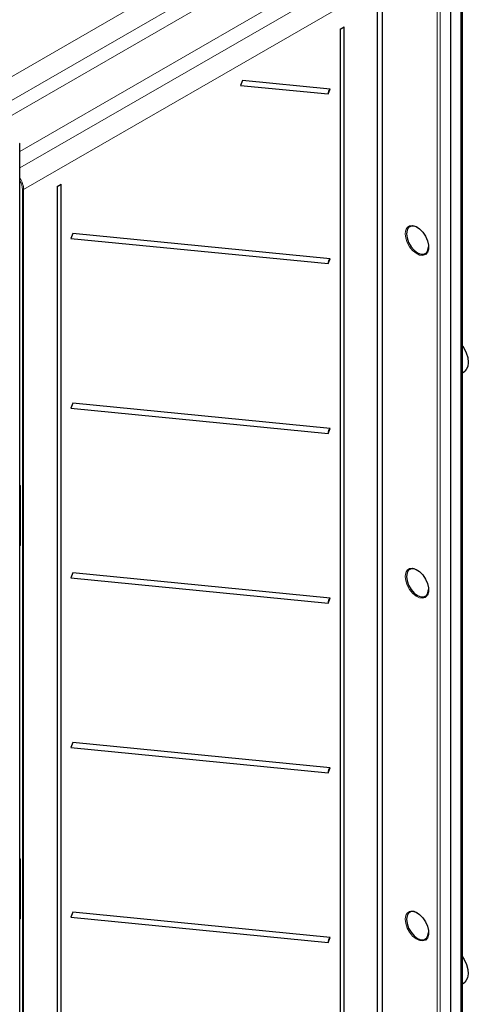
# Paper-space layout 'Blatt2' of a CAD drawing. Header units: millimetres. Extents: x 5 to 418, y 2 to 292.
# Tile 44 of 73: x 156 to 192, y 143 to 222. Entities that reach past the tile are written whole.
import ezdxf

# ---------------------------------------------------------------- set-up
doc = ezdxf.new("R2010")
doc.units = ezdxf.units.MM

psp = doc.layouts.new('Blatt2')

# ---------------------------------------------------------------- linework, layer by layer
at = {"color": 7, "linetype": 'Continuous', "lineweight": 25}
for p, q in [((191.669, 139.293), (191.669, 248.818)), ((191.585, 93.715), (191.585, 232.527)), ((190.726, 93.162), (190.726, 231.974)), ((184.869, 101.143), (184.869, 228.126)), ((185.222, 223.151), (185.222, 120.939)), ((181.863, 221.237), (182.18, 221.414)), ((181.863, 221.237), (181.863, 102.322)), ((182.18, 102.499), (182.18, 221.414)), ((174.031, 217.11), (173.875, 216.717)), ((173.875, 216.717), (180.916, 216.027)), ((181.072, 216.42), (174.031, 217.11)), ((180.916, 216.027), (181.072, 216.42)), ((156.198, 104.466), (156.198, 211.771)), ((156.207, 105.48), (156.207, 212.044)), ((159.19, 208.609), (159.508, 208.786)), ((159.19, 208.609), (159.19, 106.651)), ((159.508, 106.827), (159.508, 208.786)), ((160.455, 204.833), (160.299, 204.439)), ((181.072, 202.812), (160.455, 204.833)), ((160.299, 204.439), (180.916, 202.419)), ((180.916, 202.419), (181.072, 202.812)), ((191.669, 193.664), (191.849, 193.795)), ((160.455, 191.224), (160.299, 190.83)), ((181.072, 189.203), (160.455, 191.224)), ((160.299, 190.83), (180.916, 188.81)), ((180.916, 188.81), (181.072, 189.203)), ((156.244, 184.222), (156.207, 184.202)), ((156.244, 184.551), (156.244, 179.892)), ((156.207, 180.545), (156.244, 180.569)), ((160.455, 177.615), (160.299, 177.221)), ((160.299, 177.221), (180.916, 175.201)), ((181.072, 175.594), (160.455, 177.615)), ((180.916, 175.201), (181.072, 175.594)), ((160.455, 164.005), (160.299, 163.612)), ((160.299, 163.612), (180.916, 161.592)), ((181.072, 161.985), (160.455, 164.005)), ((180.916, 161.592), (181.072, 161.985)), ((156.244, 154.282), (156.207, 154.262)), ((156.244, 154.611), (156.244, 149.952)), ((156.207, 150.606), (156.244, 150.629)), ((160.455, 150.396), (160.299, 150.003)), ((181.072, 148.376), (160.455, 150.396)), ((160.299, 150.003), (180.916, 147.983)), ((180.916, 147.983), (181.072, 148.376)), ((191.669, 144.671), (191.849, 144.803))]:
    psp.add_line(p, q, dxfattribs=at)
at = {"color": 7, "linetype": 'Continuous', "lineweight": 18}
for p, q in [((191.538, 93.648), (191.538, 232.46)), ((152.305, 215.546), (179.789, 231.412)), ((189.651, 92.694), (189.651, 231.506)), ((189.884, 231.505), (189.884, 92.693)), ((180.614, 229.984), (153.451, 214.303)), ((154.498, 213.699), (180.614, 228.775)), ((184.849, 101.115), (184.849, 228.098)), ((182.028, 226.326), (156.207, 211.42)), ((156.207, 210.097), (183.186, 225.658)), ((184.011, 224.229), (156.514, 208.37)), ((185.271, 223.083), (185.271, 120.871)), ((156.42, 104.864), (156.42, 208.37)), ((156.514, 208.37), (156.514, 104.864)), ((156.244, 184.201), (156.207, 184.181)), ((156.264, 184.523), (156.264, 179.865)), ((156.207, 183.9), (156.244, 183.922)), ((156.244, 183.813), (156.207, 183.791)), ((156.207, 180.567), (156.244, 180.591)), ((156.207, 179.896), (156.21, 179.895)), ((156.21, 179.895), (156.207, 179.892)), ((156.21, 179.895), (156.244, 179.94)), ((156.244, 154.261), (156.207, 154.241)), ((156.207, 153.96), (156.244, 153.982)), ((156.264, 154.584), (156.264, 149.925)), ((156.244, 153.873), (156.207, 153.852)), ((156.207, 150.628), (156.244, 150.651)), ((156.207, 149.957), (156.21, 149.955)), ((156.21, 149.955), (156.207, 149.952)), ((156.21, 149.955), (156.244, 150))]:
    psp.add_line(p, q, dxfattribs=at)
at = {"color": 7, "linetype": 'Continuous', "lineweight": 25, "flags": 128}
for points in [[(188.039, 205.341), (187.789, 205.435), (187.543, 205.433), (187.347, 205.32), (187.222, 205.108), (187.179, 204.817)], [(187.427, 205.453), (187.435, 205.455), (187.675, 205.477), (187.946, 205.392), (188.222, 205.208), (188.481, 204.942), (188.698, 204.617), (188.854, 204.262), (188.936, 203.909), (188.936, 203.588), (188.854, 203.329), (188.698, 203.154), (188.681, 203.144)], [(187.179, 204.817), (187.222, 204.477), (187.347, 204.12), (187.543, 203.781), (187.789, 203.494), (188.062, 203.286), (188.336, 203.179), (188.582, 203.181), (188.778, 203.294), (188.903, 203.506), (188.946, 203.77)], [(191.669, 195.809), (191.767, 195.66), (191.962, 195.275), (192.086, 194.88), (192.131, 194.504), (192.092, 194.176), (191.972, 193.919), (191.849, 193.795)], [(188.039, 177.85), (187.789, 177.945), (187.543, 177.942), (187.347, 177.829), (187.222, 177.617), (187.179, 177.327)], [(187.427, 177.962), (187.435, 177.965), (187.675, 177.987), (187.946, 177.902), (188.222, 177.718), (188.481, 177.452), (188.698, 177.127), (188.854, 176.772), (188.936, 176.418), (188.936, 176.098), (188.854, 175.839), (188.698, 175.664), (188.681, 175.654)], [(187.179, 177.327), (187.222, 176.987), (187.347, 176.63), (187.543, 176.291), (187.789, 176.004), (188.062, 175.796), (188.336, 175.688), (188.582, 175.691), (188.778, 175.804), (188.903, 176.016), (188.946, 176.28)], [(188.039, 150.36), (187.789, 150.455), (187.543, 150.452), (187.347, 150.339), (187.222, 150.127), (187.179, 149.837)], [(187.427, 150.472), (187.435, 150.475), (187.675, 150.496), (187.946, 150.412), (188.222, 150.228), (188.481, 149.962), (188.698, 149.637), (188.854, 149.282), (188.936, 148.928), (188.936, 148.608), (188.854, 148.349), (188.698, 148.174), (188.681, 148.163)], [(187.179, 149.837), (187.222, 149.496), (187.347, 149.139), (187.543, 148.801), (187.789, 148.514), (188.062, 148.306), (188.336, 148.198), (188.582, 148.201), (188.778, 148.314), (188.903, 148.526), (188.946, 148.79)], [(191.669, 146.817), (191.804, 146.604), (191.989, 146.215), (192.1, 145.821), (192.13, 145.451), (192.077, 145.134), (191.944, 144.891), (191.849, 144.803)]]:
    psp.add_lwpolyline(points, dxfattribs=at)
at = {"color": 7, "linetype": 'Continuous', "lineweight": 18, "flags": 128}
for points in [[(188.681, 203.144), (188.481, 203.08), (188.222, 203.112), (187.946, 203.248), (187.675, 203.475), (187.435, 203.774), (187.246, 204.118), (187.126, 204.476), (187.084, 204.817)], [(188.681, 175.654), (188.481, 175.59), (188.222, 175.622), (187.946, 175.758), (187.675, 175.985), (187.435, 176.284), (187.246, 176.628), (187.126, 176.986), (187.084, 177.327)], [(188.681, 148.163), (188.481, 148.1), (188.222, 148.132), (187.946, 148.267), (187.675, 148.495), (187.435, 148.794), (187.246, 149.138), (187.126, 149.496), (187.084, 149.837)]]:
    psp.add_lwpolyline(points, dxfattribs=at)
at = {"color": 7, "linetype": 'Continuous', "lineweight": 25}
for centre, radius, start, end in [((181.286, 216.108), 0.379, 124.46938, 192.28069), ((156.173, 212.041), 0.0335, 5.63228, 65.68786), ((181.286, 202.499), 0.379, 124.46938, 192.28069), ((181.286, 188.89), 0.379, 124.46938, 192.28069), ((181.286, 175.281), 0.379, 124.46938, 192.28069), ((181.286, 161.672), 0.379, 124.46938, 192.28069), ((181.286, 148.063), 0.379, 124.46938, 192.28069)]:
    psp.add_arc(centre, radius, start, end, dxfattribs=at)
at = {"color": 7, "linetype": 'Continuous', "lineweight": 18}
for centre, radius, start, end in [((156.174, 212.047), 0.0324, 291.65828, 355.66171), ((156.467, 208.461), 0.103, 242.65767, 296.74977), ((187.699, 204.896), 0.62, 116.02315, 187.28556), ((156.277, 184.554), 0.0329, 185.48452, 246.25621), ((156.277, 179.895), 0.0329, 185.02151, 246.29863), ((187.699, 177.406), 0.62, 116.02315, 187.28556), ((156.277, 154.614), 0.0328, 184.64899, 246.33254), ((187.699, 149.915), 0.62, 116.02315, 187.28556), ((156.277, 149.955), 0.0329, 185.02151, 246.29863)]:
    psp.add_arc(centre, radius, start, end, dxfattribs=at)
for centre, major_axis, ratio, start_param, end_param in [((155.689, 208.846), (-0.583, 1.01), 0.576375, 3.927234, 4.81878), ((155.642, 208.819), (-0.55, 0.953), 0.577562, 3.92722, 4.686477), ((156.164, 184.579), (-0.075, 0.114), 0.585573, 3.873229, 5.000454), ((156.164, 179.924), (-0.076, 0.117), 0.565126, 2.732404, 3.85963), ((156.211, 179.952), (-0.0282, 0.0703), 0.402127, 2.341121, 3.390902), ((156.164, 154.64), (-0.075, 0.114), 0.585573, 3.873229, 5.000454), ((156.164, 149.985), (-0.076, 0.117), 0.565126, 2.732404, 3.85963), ((156.211, 150.012), (-0.0282, 0.0703), 0.402127, 2.341121, 3.390902)]:
    psp.add_ellipse(centre, major_axis=major_axis, ratio=ratio, start_param=start_param, end_param=end_param, dxfattribs=at)
at = {"color": 7, "linetype": 'Continuous', "lineweight": 25}
for points, knots in [([(156.207, 184.633), (156.209, 184.63), (156.218, 184.621), (156.23, 184.602), (156.24, 184.579), (156.244, 184.561), (156.244, 184.554), (156.244, 184.551)], [0, 0, 0, 0, 0.118258, 0.402311, 0.636007, 0.843196, 1, 1, 1, 1]), ([(156.244, 179.892), (156.244, 179.889), (156.244, 179.884), (156.244, 179.884), (156.244, 179.885)], [0, 0, 0, 0, 0.664893, 1, 1, 1, 1]), ([(156.207, 154.693), (156.209, 154.691), (156.218, 154.682), (156.23, 154.662), (156.24, 154.639), (156.244, 154.622), (156.244, 154.614), (156.244, 154.611)], [0, 0, 0, 0, 0.118258, 0.402311, 0.636007, 0.843196, 1, 1, 1, 1]), ([(156.244, 149.952), (156.244, 149.949), (156.244, 149.944), (156.244, 149.945), (156.244, 149.945)], [0, 0, 0, 0, 0.664893, 1, 1, 1, 1])]:
    psp.add_open_spline(points, degree=3, knots=knots, dxfattribs=at)

doc.saveas('drawing.dxf')
